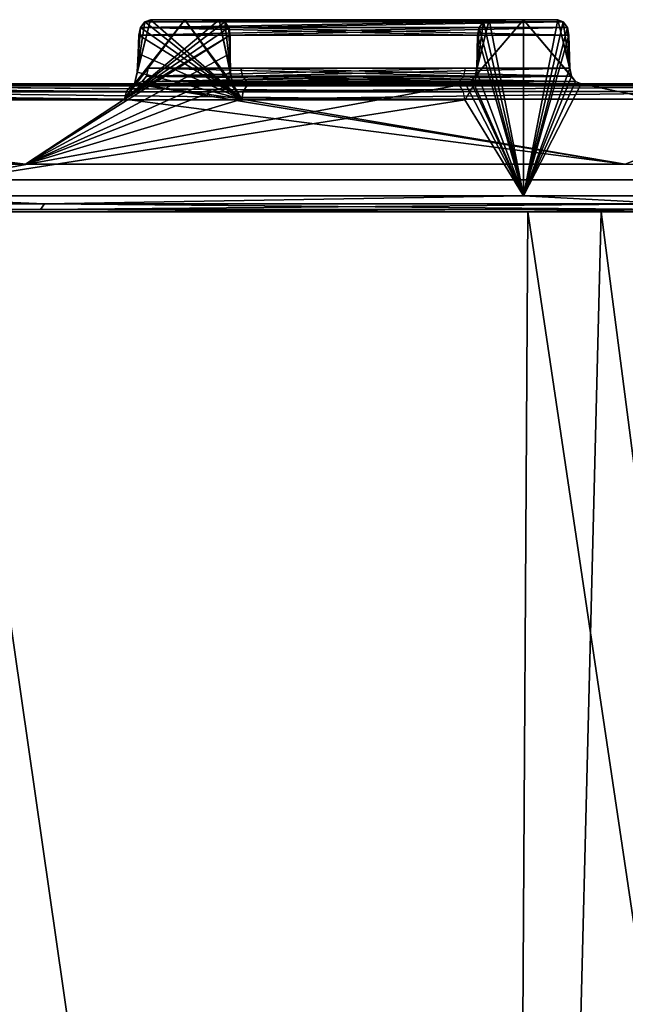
# Model space of a CAD drawing. Header units: millimetres. Extents: x -125 to 125, y -51 to 12.
# Tile 55 of 58: x 80 to 90, y -3 to 12. Entities that reach past the tile are written whole.
import ezdxf

# ---------------------------------------------------------------- set-up
doc = ezdxf.new("R2010")
doc.units = ezdxf.units.MM
doc.header["$LTSCALE"] = 65.185185
for name, color, linetype in [('1', 7, 'CONTINUOUS'), ('100', 7, 'CONTINUOUS'), ('117', 7, 'CONTINUOUS'), ('118', 7, 'CONTINUOUS'), ('2', 7, 'CONTINUOUS'), ('3', 7, 'CONTINUOUS'), ('33', 7, 'CONTINUOUS'), ('34', 7, 'CONTINUOUS'), ('4', 7, 'CONTINUOUS'), ('6', 7, 'CONTINUOUS'), ('7', 7, 'CONTINUOUS'), ('79', 7, 'CONTINUOUS'), ('80', 7, 'CONTINUOUS'), ('83', 7, 'CONTINUOUS'), ('84', 7, 'CONTINUOUS'), ('85', 7, 'CONTINUOUS'), ('88', 7, 'CONTINUOUS'), ('90', 7, 'CONTINUOUS'), ('91', 7, 'CONTINUOUS'), ('92', 7, 'CONTINUOUS'), ('94', 7, 'CONTINUOUS'), ('97', 7, 'CONTINUOUS'), ('98', 7, 'CONTINUOUS'), ('99', 7, 'CONTINUOUS')]:
    doc.layers.add(name, color=color, linetype=linetype)

msp = doc.modelspace()

# ---------------------------------------------------------------- linework, layer by layer
at = {"layer": '1', "linetype": 'Continuous'}
for points in [[(82.279, 11, -84.084), (87.412, 11, -89.217), (72.491, 11, -92.656), (82.279, 11, -84.084)], [(87.412, 11, -89.217), (77.017, 11, -98.331), (72.491, 11, -92.656), (87.412, 11, -89.217)], [(87.235, 11, 89.04), (82.279, 11, 84.084), (72.491, 11, 92.656), (87.235, 11, 89.04)], [(76.861, 11, 98.135), (87.235, 11, 89.04), (72.491, 11, 92.656), (76.861, 11, 98.135)], [(89.217, 11, -87.412), (84.084, 11, -82.279), (98.331, 11, -77.017), (89.217, 11, -87.412)], [(98.331, 11, -77.017), (84.084, 11, -82.279), (92.655, 11, -72.491), (98.331, 11, -77.017)], [(84.084, 11, 82.279), (98.331, 11, 77.017), (92.655, 11, 72.491), (84.084, 11, 82.279)], [(89.217, 11, 87.412), (98.331, 11, 77.017), (84.084, 11, 82.279), (89.217, 11, 87.412)]]:
    msp.add_3dface(points, dxfattribs=at)
at = {"layer": '100', "linetype": 'Continuous'}
for points in [[(87.694, 11.968, 88.94), (87.781, 12, 88.854), (82.407, 11.968, 83.653), (87.694, 11.968, 88.94)], [(87.781, 12, 88.854), (82.495, 12, 83.568), (82.407, 11.968, 83.653), (87.781, 12, 88.854)], [(87.603, 11.759, 89.029), (87.629, 11.88, 89.004), (82.312, 11.759, 83.738), (87.603, 11.759, 89.029)], [(87.629, 11.88, 89.004), (82.34, 11.88, 83.715), (82.312, 11.759, 83.738), (87.629, 11.88, 89.004)], [(87.629, 11.88, 89.004), (87.694, 11.968, 88.94), (82.34, 11.88, 83.715), (87.629, 11.88, 89.004)], [(87.694, 11.968, 88.94), (82.407, 11.968, 83.653), (82.34, 11.88, 83.715), (87.694, 11.968, 88.94)]]:
    msp.add_3dface(points, dxfattribs=at)
at = {"layer": '117', "color": 1, "linetype": 'Continuous'}
for points in [[(77.61, -51.02, 97.319), (88.018, -51.02, 88.018), (77.936, 9, 97.729), (77.61, -51.02, 97.319)], [(77.936, 9, 97.729), (88.018, -51.02, 88.018), (88.388, 9, 88.388), (77.936, 9, 97.729)], [(88.018, -51.02, 88.018), (97.319, -51.02, 77.61), (88.388, 9, 88.388), (88.018, -51.02, 88.018)], [(88.388, 9, 88.388), (97.319, -51.02, 77.61), (97.729, 9, 77.936), (88.388, 9, 88.388)]]:
    msp.add_3dface(points, dxfattribs=at)
at = {"layer": '118', "color": 1, "linetype": 'Continuous'}
for points in [[(88.018, -51.02, -88.018), (77.61, -51.02, -97.319), (79.38, 9, -96.56), (88.018, -51.02, -88.018)], [(89.53, 9, -87.232), (88.018, -51.02, -88.018), (79.38, 9, -96.56), (89.53, 9, -87.232)], [(97.319, -51.02, -77.61), (88.018, -51.02, -88.018), (89.53, 9, -87.232), (97.319, -51.02, -77.61)], [(98.591, 9, -76.842), (97.319, -51.02, -77.61), (89.53, 9, -87.232), (98.591, 9, -76.842)]]:
    msp.add_3dface(points, dxfattribs=at)
at = {"layer": '2', "linetype": 'Continuous'}
for points in [[(-116.325, 9.5, 13.596), (117.117, 9.5), (-117.117, 9.5), (-116.325, 9.5, 13.596)], [(-117.117, 9.5), (117.117, 9.5), (116.325, 9.5, -13.596), (-117.117, 9.5)], [(-116.325, 9.5, -13.596), (-117.117, 9.5), (116.325, 9.5, -13.596), (-116.325, 9.5, -13.596)], [(-113.96, 9.5, 27.009), (116.325, 9.5, 13.596), (-116.325, 9.5, 13.596), (-113.96, 9.5, 27.009)], [(116.325, 9.5, 13.596), (117.117, 9.5), (-116.325, 9.5, 13.596), (116.325, 9.5, 13.596)], [(-113.96, 9.5, -27.009), (-116.325, 9.5, -13.596), (113.96, 9.5, -27.009), (-113.96, 9.5, -27.009)], [(113.96, 9.5, -27.009), (-116.325, 9.5, -13.596), (116.325, 9.5, -13.596), (113.96, 9.5, -27.009)], [(-110.054, 9.5, 40.056), (113.96, 9.5, 27.009), (-113.96, 9.5, 27.009), (-110.054, 9.5, 40.056)], [(113.96, 9.5, 27.009), (116.325, 9.5, 13.596), (-113.96, 9.5, 27.009), (113.96, 9.5, 27.009)], [(110.054, 9.5, -40.056), (-113.96, 9.5, -27.009), (113.96, 9.5, -27.009), (110.054, 9.5, -40.056)], [(-110.054, 9.5, -40.056), (-113.96, 9.5, -27.009), (110.054, 9.5, -40.056), (-110.054, 9.5, -40.056)], [(110.054, 9.5, 40.056), (113.96, 9.5, 27.009), (-110.054, 9.5, 40.056), (110.054, 9.5, 40.056)], [(-104.66, 9.5, 52.562), (110.054, 9.5, 40.056), (-110.054, 9.5, 40.056), (-104.66, 9.5, 52.562)], [(104.66, 9.5, -52.562), (-110.054, 9.5, -40.056), (110.054, 9.5, -40.056), (104.66, 9.5, -52.562)], [(-104.66, 9.5, -52.562), (-110.054, 9.5, -40.056), (104.66, 9.5, -52.562), (-104.66, 9.5, -52.562)], [(104.66, 9.5, 52.562), (110.054, 9.5, 40.056), (-104.66, 9.5, 52.562), (104.66, 9.5, 52.562)], [(-97.85, 9.5, 64.357), (104.66, 9.5, 52.562), (-104.66, 9.5, 52.562), (-97.85, 9.5, 64.357)], [(97.85, 9.5, -64.357), (-104.66, 9.5, -52.562), (104.66, 9.5, -52.562), (97.85, 9.5, -64.357)], [(-97.85, 9.5, -64.357), (-104.66, 9.5, -52.562), (97.85, 9.5, -64.357), (-97.85, 9.5, -64.357)], [(97.85, 9.5, 64.357), (104.66, 9.5, 52.562), (-97.85, 9.5, 64.357), (97.85, 9.5, 64.357)], [(-89.717, 9.5, 75.281), (97.85, 9.5, 64.357), (-97.85, 9.5, 64.357), (-89.717, 9.5, 75.281)], [(89.717, 9.5, -75.281), (-97.85, 9.5, -64.357), (97.85, 9.5, -64.357), (89.717, 9.5, -75.281)], [(-89.717, 9.5, -75.281), (-97.85, 9.5, -64.357), (89.717, 9.5, -75.281), (-89.717, 9.5, -75.281)], [(89.717, 9.5, 75.281), (97.85, 9.5, 64.357), (-89.717, 9.5, 75.281), (89.717, 9.5, 75.281)], [(80.371, 9.5, -85.188), (-89.717, 9.5, -75.281), (89.717, 9.5, -75.281), (80.371, 9.5, -85.188)], [(-80.371, 9.5, 85.188), (89.717, 9.5, 75.281), (-89.717, 9.5, 75.281), (-80.371, 9.5, 85.188)], [(80.371, 9.5, 85.188), (89.717, 9.5, 75.281), (-80.371, 9.5, 85.188), (80.371, 9.5, 85.188)]]:
    msp.add_3dface(points, dxfattribs=at)
at = {"layer": '3', "linetype": 'Continuous'}
for points in [[(87.499, 11.032, -89.131), (87.564, 11.12, -89.067), (88.319, 12, -88.319), (87.499, 11.032, -89.131)], [(88.319, 9.25, -88.319), (87.499, 11.032, -89.131), (88.319, 12, -88.319), (88.319, 9.25, -88.319)], [(88.319, 12, -88.319), (87.564, 11.12, -89.067), (87.781, 12, -88.854), (88.319, 12, -88.319)], [(87.564, 11.12, -89.067), (87.59, 11.241, -89.042), (87.781, 12, -88.854), (87.564, 11.12, -89.067)], [(87.781, 12, -88.854), (87.59, 11.241, -89.042), (87.694, 11.968, -88.94), (87.781, 12, -88.854)], [(88.94, 11.968, -87.694), (88.319, 9.25, -88.319), (88.854, 12, -87.781), (88.94, 11.968, -87.694)], [(88.854, 12, -87.781), (88.319, 9.25, -88.319), (88.319, 12, -88.319), (88.854, 12, -87.781)], [(87.694, 11.968, -88.94), (87.59, 11.241, -89.042), (87.629, 11.88, -89.004), (87.694, 11.968, -88.94)], [(87.629, 11.88, -89.004), (87.59, 11.241, -89.042), (87.603, 11.759, -89.029), (87.629, 11.88, -89.004)], [(89.004, 11.88, -87.629), (88.319, 9.25, -88.319), (88.94, 11.968, -87.694), (89.004, 11.88, -87.629)], [(89.029, 11.759, -87.603), (88.319, 9.25, -88.319), (89.004, 11.88, -87.629), (89.029, 11.759, -87.603)], [(89.042, 11.241, -87.59), (88.319, 9.25, -88.319), (89.029, 11.759, -87.603), (89.042, 11.241, -87.59)], [(89.067, 11.12, -87.564), (88.319, 9.25, -88.319), (89.042, 11.241, -87.59), (89.067, 11.12, -87.564)], [(89.131, 11.032, -87.499), (88.319, 9.25, -88.319), (89.067, 11.12, -87.564), (89.131, 11.032, -87.499)], [(77.017, 11, -98.331), (87.412, 11, -89.217), (77.875, 9.25, -97.652), (77.017, 11, -98.331)], [(77.875, 9.25, -97.652), (87.412, 11, -89.217), (88.319, 9.25, -88.319), (77.875, 9.25, -97.652)], [(87.412, 11, -89.217), (87.499, 11.032, -89.131), (88.319, 9.25, -88.319), (87.412, 11, -89.217)], [(89.217, 11, -87.412), (88.319, 9.25, -88.319), (89.131, 11.032, -87.499), (89.217, 11, -87.412)], [(88.319, 9.25, -88.319), (89.217, 11, -87.412), (97.652, 9.25, -77.875), (88.319, 9.25, -88.319)], [(89.217, 11, -87.412), (98.331, 11, -77.017), (97.652, 9.25, -77.875), (89.217, 11, -87.412)]]:
    msp.add_3dface(points, dxfattribs=at)
at = {"layer": '33', "linetype": 'Continuous'}
for points in [[(82.495, 12, -83.568), (82.407, 11.968, -83.653), (83.921, 10.757, -82.088), (82.495, 12, -83.568)], [(83.033, 12, -83.033), (82.495, 12, -83.568), (83.921, 10.757, -82.088), (83.033, 12, -83.033)], [(83.568, 12, -82.495), (83.033, 12, -83.033), (83.777, 10.999, -82.245), (83.568, 12, -82.495)], [(83.777, 10.999, -82.245), (83.033, 12, -83.033), (83.921, 10.757, -82.088), (83.777, 10.999, -82.245)], [(83.742, 11.182, -82.287), (83.568, 12, -82.495), (83.777, 10.999, -82.245), (83.742, 11.182, -82.287)], [(83.653, 11.968, -82.407), (83.568, 12, -82.495), (83.742, 11.182, -82.287), (83.653, 11.968, -82.407)], [(82.34, 11.88, -83.715), (82.312, 11.759, -83.738), (83.921, 10.757, -82.088), (82.34, 11.88, -83.715)], [(82.407, 11.968, -83.653), (82.34, 11.88, -83.715), (83.921, 10.757, -82.088), (82.407, 11.968, -83.653)], [(83.715, 11.88, -82.34), (83.653, 11.968, -82.407), (83.742, 11.182, -82.287), (83.715, 11.88, -82.34)], [(83.738, 11.759, -82.312), (83.715, 11.88, -82.34), (83.74, 11.47, -82.3), (83.738, 11.759, -82.312)], [(83.74, 11.47, -82.3), (83.715, 11.88, -82.34), (83.742, 11.182, -82.287), (83.74, 11.47, -82.3)], [(82.312, 11.759, -83.738), (82.3, 11.47, -83.74), (83.921, 10.757, -82.088), (82.312, 11.759, -83.738)], [(82.3, 11.47, -83.74), (82.287, 11.182, -83.742), (83.921, 10.757, -82.088), (82.3, 11.47, -83.74)], [(82.287, 11.182, -83.742), (82.245, 10.999, -83.777), (83.921, 10.757, -82.088), (82.287, 11.182, -83.742)], [(82.245, 10.999, -83.777), (82.088, 10.757, -83.921), (89.908, 9.743, -75.442), (82.245, 10.999, -83.777)], [(83.921, 10.757, -82.088), (82.245, 10.999, -83.777), (89.908, 9.743, -75.442), (83.921, 10.757, -82.088)], [(70.087, 9.743, -94.143), (80.542, 9.743, -85.37), (72.322, 10.757, -92.471), (70.087, 9.743, -94.143)], [(80.542, 9.743, -85.37), (82.088, 10.757, -83.921), (72.322, 10.757, -92.471), (80.542, 9.743, -85.37)], [(89.908, 9.743, -75.442), (82.088, 10.757, -83.921), (80.542, 9.743, -85.37), (89.908, 9.743, -75.442)], [(92.469, 10.757, -72.324), (83.921, 10.757, -82.088), (89.908, 9.743, -75.442), (92.469, 10.757, -72.324)], [(98.059, 9.743, -64.494), (92.469, 10.757, -72.324), (89.908, 9.743, -75.442), (98.059, 9.743, -64.494)]]:
    msp.add_3dface(points, dxfattribs=at)
at = {"layer": '34', "linetype": 'Continuous'}
for points in [[(83.033, 12, 83.033), (83.568, 12, 82.495), (82.088, 10.757, 83.921), (83.033, 12, 83.033)], [(82.245, 10.999, 83.777), (83.033, 12, 83.033), (82.088, 10.757, 83.921), (82.245, 10.999, 83.777)], [(83.568, 12, 82.495), (83.653, 11.968, 82.407), (82.088, 10.757, 83.921), (83.568, 12, 82.495)], [(82.495, 12, 83.568), (83.033, 12, 83.033), (82.245, 10.999, 83.777), (82.495, 12, 83.568)], [(82.287, 11.182, 83.742), (82.495, 12, 83.568), (82.245, 10.999, 83.777), (82.287, 11.182, 83.742)], [(82.407, 11.968, 83.653), (82.495, 12, 83.568), (82.287, 11.182, 83.742), (82.407, 11.968, 83.653)], [(83.653, 11.968, 82.407), (83.715, 11.88, 82.34), (82.088, 10.757, 83.921), (83.653, 11.968, 82.407)], [(83.715, 11.88, 82.34), (83.738, 11.759, 82.312), (82.088, 10.757, 83.921), (83.715, 11.88, 82.34)], [(82.34, 11.88, 83.715), (82.407, 11.968, 83.653), (82.287, 11.182, 83.742), (82.34, 11.88, 83.715)], [(82.3, 11.47, 83.74), (82.34, 11.88, 83.715), (82.287, 11.182, 83.742), (82.3, 11.47, 83.74)], [(82.312, 11.759, 83.738), (82.34, 11.88, 83.715), (82.3, 11.47, 83.74), (82.312, 11.759, 83.738)], [(82.088, 10.757, 83.921), (83.738, 11.759, 82.312), (80.542, 9.743, 85.37), (82.088, 10.757, 83.921)], [(83.738, 11.759, 82.312), (83.74, 11.47, 82.3), (80.542, 9.743, 85.37), (83.738, 11.759, 82.312)], [(83.74, 11.47, 82.3), (83.742, 11.182, 82.287), (80.542, 9.743, 85.37), (83.74, 11.47, 82.3)], [(83.742, 11.182, 82.287), (83.777, 10.999, 82.245), (80.542, 9.743, 85.37), (83.742, 11.182, 82.287)], [(83.777, 10.999, 82.245), (83.921, 10.757, 82.088), (80.542, 9.743, 85.37), (83.777, 10.999, 82.245)], [(70.087, 9.743, 94.143), (72.322, 10.757, 92.471), (80.542, 9.743, 85.37), (70.087, 9.743, 94.143)], [(72.322, 10.757, 92.471), (82.088, 10.757, 83.921), (80.542, 9.743, 85.37), (72.322, 10.757, 92.471)], [(80.542, 9.743, 85.37), (83.921, 10.757, 82.088), (89.908, 9.743, 75.442), (80.542, 9.743, 85.37)], [(89.908, 9.743, 75.442), (83.921, 10.757, 82.088), (92.47, 10.757, 72.322), (89.908, 9.743, 75.442)]]:
    msp.add_3dface(points, dxfattribs=at)
at = {"layer": '4', "linetype": 'Continuous'}
for points in [[(87.694, 11.968, 88.94), (88.319, 9.25, 88.319), (87.781, 12, 88.854), (87.694, 11.968, 88.94)], [(87.781, 12, 88.854), (88.319, 9.25, 88.319), (88.319, 12, 88.319), (87.781, 12, 88.854)], [(88.319, 9.25, 88.319), (89.131, 11.032, 87.499), (88.319, 12, 88.319), (88.319, 9.25, 88.319)], [(88.319, 12, 88.319), (89.067, 11.12, 87.564), (88.854, 12, 87.781), (88.319, 12, 88.319)], [(89.131, 11.032, 87.499), (89.067, 11.12, 87.564), (88.319, 12, 88.319), (89.131, 11.032, 87.499)], [(88.854, 12, 87.781), (89.042, 11.241, 87.59), (88.94, 11.968, 87.694), (88.854, 12, 87.781)], [(89.067, 11.12, 87.564), (89.042, 11.241, 87.59), (88.854, 12, 87.781), (89.067, 11.12, 87.564)], [(87.603, 11.759, 89.029), (88.319, 9.25, 88.319), (87.629, 11.88, 89.004), (87.603, 11.759, 89.029)], [(87.629, 11.88, 89.004), (88.319, 9.25, 88.319), (87.694, 11.968, 88.94), (87.629, 11.88, 89.004)], [(88.94, 11.968, 87.694), (89.042, 11.241, 87.59), (89.004, 11.88, 87.629), (88.94, 11.968, 87.694)], [(89.004, 11.88, 87.629), (89.042, 11.241, 87.59), (89.029, 11.759, 87.603), (89.004, 11.88, 87.629)], [(87.589, 11.173, 89.044), (88.319, 9.25, 88.319), (87.603, 11.759, 89.029), (87.589, 11.173, 89.044)], [(87.55, 10.991, 89.082), (88.319, 9.25, 88.319), (87.589, 11.173, 89.044), (87.55, 10.991, 89.082)], [(87.401, 10.75, 89.227), (88.319, 9.25, 88.319), (87.55, 10.991, 89.082), (87.401, 10.75, 89.227)], [(89.217, 11, 87.412), (89.131, 11.032, 87.499), (88.319, 9.25, 88.319), (89.217, 11, 87.412)], [(97.652, 9.25, 77.875), (89.217, 11, 87.412), (88.319, 9.25, 88.319), (97.652, 9.25, 77.875)], [(98.331, 11, 77.017), (89.217, 11, 87.412), (97.652, 9.25, 77.875), (98.331, 11, 77.017)], [(77.007, 10.75, 98.339), (77.875, 9.25, 97.652), (87.401, 10.75, 89.227), (77.007, 10.75, 98.339)], [(77.875, 9.25, 97.652), (88.319, 9.25, 88.319), (87.401, 10.75, 89.227), (77.875, 9.25, 97.652)]]:
    msp.add_3dface(points, dxfattribs=at)
at = {"layer": '6', "linetype": 'Continuous'}
for points in [[(87.781, 12, 88.854), (88.854, 12, 87.781), (82.495, 12, 83.568), (87.781, 12, 88.854)], [(82.495, 12, 83.568), (88.854, 12, 87.781), (83.033, 12, 83.033), (82.495, 12, 83.568)], [(83.033, 12, 83.033), (88.854, 12, 87.781), (83.568, 12, 82.495), (83.033, 12, 83.033)], [(87.781, 12, 88.854), (88.319, 12, 88.319), (88.854, 12, 87.781), (87.781, 12, 88.854)]]:
    msp.add_3dface(points, dxfattribs=at)
at = {"layer": '7', "linetype": 'Continuous'}
for points in [[(83.033, 12, -83.033), (88.854, 12, -87.781), (82.495, 12, -83.568), (83.033, 12, -83.033)], [(88.319, 12, -88.319), (87.781, 12, -88.854), (82.495, 12, -83.568), (88.319, 12, -88.319)], [(88.854, 12, -87.781), (88.319, 12, -88.319), (82.495, 12, -83.568), (88.854, 12, -87.781)], [(83.568, 12, -82.495), (88.854, 12, -87.781), (83.033, 12, -83.033), (83.568, 12, -82.495)]]:
    msp.add_3dface(points, dxfattribs=at)
at = {"layer": '79', "linetype": 'Continuous'}
for points in [[(80.838, 9.125, 95.17), (77.875, 9.25, 97.652), (70.075, 9.125, 103.352), (80.838, 9.125, 95.17)], [(88.319, 9.25, 88.319), (77.875, 9.25, 97.652), (80.838, 9.125, 95.17), (88.319, 9.25, 88.319)], [(90.654, 9.125, 85.872), (88.319, 9.25, 88.319), (80.838, 9.125, 95.17), (90.654, 9.125, 85.872)], [(97.652, 9.25, 77.875), (88.319, 9.25, 88.319), (90.654, 9.125, 85.872), (97.652, 9.25, 77.875)], [(80.779, 9.033, 95.1), (70.075, 9.125, 103.352), (70.023, 9.033, 103.277), (80.779, 9.033, 95.1)], [(80.838, 9.125, 95.17), (70.075, 9.125, 103.352), (80.779, 9.033, 95.1), (80.838, 9.125, 95.17)], [(90.588, 9.033, 85.809), (80.838, 9.125, 95.17), (80.779, 9.033, 95.1), (90.588, 9.033, 85.809)], [(90.654, 9.125, 85.872), (80.838, 9.125, 95.17), (90.588, 9.033, 85.809), (90.654, 9.125, 85.872)], [(80.779, 9.033, 95.1), (70.023, 9.033, 103.277), (77.719, 9, 97.457), (80.779, 9.033, 95.1)], [(88.142, 9, 88.142), (80.779, 9.033, 95.1), (77.719, 9, 97.457), (88.142, 9, 88.142)], [(90.588, 9.033, 85.809), (80.779, 9.033, 95.1), (88.142, 9, 88.142), (90.588, 9.033, 85.809)], [(97.457, 9, 77.719), (90.588, 9.033, 85.809), (88.142, 9, 88.142), (97.457, 9, 77.719)]]:
    msp.add_3dface(points, dxfattribs=at)
at = {"layer": '80', "linetype": 'Continuous'}
for points in [[(70.075, 9.125, -103.352), (77.875, 9.25, -97.652), (80.838, 9.125, -95.17), (70.075, 9.125, -103.352)], [(77.875, 9.25, -97.652), (88.319, 9.25, -88.319), (80.838, 9.125, -95.17), (77.875, 9.25, -97.652)], [(80.838, 9.125, -95.17), (88.319, 9.25, -88.319), (90.654, 9.125, -85.872), (80.838, 9.125, -95.17)], [(88.319, 9.25, -88.319), (97.652, 9.25, -77.875), (90.654, 9.125, -85.872), (88.319, 9.25, -88.319)], [(70.075, 9.125, -103.352), (80.838, 9.125, -95.17), (70.023, 9.033, -103.277), (70.075, 9.125, -103.352)], [(70.023, 9.033, -103.277), (80.838, 9.125, -95.17), (80.779, 9.033, -95.1), (70.023, 9.033, -103.277)], [(80.838, 9.125, -95.17), (90.654, 9.125, -85.872), (80.779, 9.033, -95.1), (80.838, 9.125, -95.17)], [(80.779, 9.033, -95.1), (90.654, 9.125, -85.872), (90.588, 9.033, -85.809), (80.779, 9.033, -95.1)], [(70.023, 9.033, -103.277), (80.779, 9.033, -95.1), (77.719, 9, -97.457), (70.023, 9.033, -103.277)], [(77.719, 9, -97.457), (80.779, 9.033, -95.1), (88.142, 9, -88.142), (77.719, 9, -97.457)], [(80.779, 9.033, -95.1), (90.588, 9.033, -85.809), (88.142, 9, -88.142), (80.779, 9.033, -95.1)], [(88.142, 9, -88.142), (90.588, 9.033, -85.809), (97.457, 9, -77.719), (88.142, 9, -88.142)]]:
    msp.add_3dface(points, dxfattribs=at)
at = {"layer": '83', "linetype": 'Continuous'}
for points in [[(72.35, 10.879, -92.494), (82.12, 10.88, -83.941), (72.412, 10.968, -92.561), (72.35, 10.879, -92.494)], [(72.491, 11, -92.656), (72.412, 10.968, -92.561), (82.19, 10.968, -84), (72.491, 11, -92.656)], [(82.19, 10.968, -84), (72.412, 10.968, -92.561), (82.12, 10.88, -83.941), (82.19, 10.968, -84)], [(72.491, 11, -92.656), (82.19, 10.968, -84), (82.191, 10.969, -84.001), (72.491, 11, -92.656)], [(82.279, 11, -84.084), (72.491, 11, -92.656), (82.191, 10.969, -84.001), (82.279, 11, -84.084)], [(72.322, 10.757, -92.471), (82.088, 10.757, -83.921), (72.35, 10.879, -92.494), (72.322, 10.757, -92.471)], [(72.35, 10.879, -92.494), (82.088, 10.757, -83.921), (82.12, 10.88, -83.941), (72.35, 10.879, -92.494)]]:
    msp.add_3dface(points, dxfattribs=at)
at = {"layer": '84', "linetype": 'Continuous'}
for points in [[(84, 10.968, -82.19), (83.94, 10.879, -82.12), (92.561, 10.968, -72.412), (84, 10.968, -82.19)], [(83.941, 10.881, -82.121), (83.94, 10.879, -82.12), (84, 10.968, -82.19), (83.941, 10.881, -82.121)], [(83.94, 10.879, -82.12), (92.494, 10.879, -72.35), (92.561, 10.968, -72.412), (83.94, 10.879, -82.12)], [(84, 10.968, 82.19), (92.561, 10.968, 72.412), (83.941, 10.88, 82.12), (84, 10.968, 82.19)], [(92.494, 10.879, 72.35), (83.941, 10.88, 82.12), (92.561, 10.968, 72.412), (92.494, 10.879, 72.35)], [(92.655, 11, -72.491), (84.084, 11, -82.279), (84, 10.968, -82.19), (92.655, 11, -72.491)], [(84, 10.968, -82.19), (84.084, 11, -82.279), (84.002, 10.969, -82.192), (84, 10.968, -82.19)], [(92.655, 11, 72.491), (92.561, 10.968, 72.412), (84, 10.968, 82.19), (92.655, 11, 72.491)], [(92.655, 11, 72.491), (84, 10.968, 82.19), (84.001, 10.969, 82.191), (92.655, 11, 72.491)], [(92.655, 11, -72.491), (84, 10.968, -82.19), (92.561, 10.968, -72.412), (92.655, 11, -72.491)], [(84.084, 11, 82.279), (92.655, 11, 72.491), (84.001, 10.969, 82.191), (84.084, 11, 82.279)], [(92.494, 10.879, 72.35), (83.921, 10.757, 82.088), (83.941, 10.88, 82.12), (92.494, 10.879, 72.35)], [(83.94, 10.879, -82.12), (83.921, 10.757, -82.088), (92.494, 10.879, -72.35), (83.94, 10.879, -82.12)], [(92.47, 10.757, 72.322), (83.921, 10.757, 82.088), (92.494, 10.879, 72.35), (92.47, 10.757, 72.322)], [(83.921, 10.757, -82.088), (92.469, 10.757, -72.324), (92.494, 10.879, -72.35), (83.921, 10.757, -82.088)]]:
    msp.add_3dface(points, dxfattribs=at)
at = {"layer": '85', "linetype": 'Continuous'}
for points in [[(82.12, 10.879, 83.94), (72.35, 10.879, 92.494), (72.412, 10.968, 92.561), (82.12, 10.879, 83.94)], [(72.491, 11, 92.656), (82.19, 10.968, 84), (72.412, 10.968, 92.561), (72.491, 11, 92.656)], [(82.19, 10.968, 84), (82.12, 10.879, 83.94), (72.412, 10.968, 92.561), (82.19, 10.968, 84)], [(72.491, 11, 92.656), (82.279, 11, 84.084), (82.19, 10.968, 84), (72.491, 11, 92.656)], [(82.121, 10.881, 83.941), (82.12, 10.879, 83.94), (82.19, 10.968, 84), (82.121, 10.881, 83.941)], [(82.19, 10.968, 84), (82.279, 11, 84.084), (82.192, 10.969, 84.002), (82.19, 10.968, 84)], [(82.088, 10.757, 83.921), (72.322, 10.757, 92.471), (72.35, 10.879, 92.494), (82.088, 10.757, 83.921)], [(82.12, 10.879, 83.94), (82.088, 10.757, 83.921), (72.35, 10.879, 92.494), (82.12, 10.879, 83.94)]]:
    msp.add_3dface(points, dxfattribs=at)
at = {"layer": '88', "linetype": 'Continuous'}
for points in [[(82.456, 11.241, -83.907), (87.564, 11.12, -89.067), (82.43, 11.12, -83.933), (82.456, 11.241, -83.907)], [(87.59, 11.241, -89.042), (87.564, 11.12, -89.067), (82.456, 11.241, -83.907), (87.59, 11.241, -89.042)], [(82.43, 11.12, -83.933), (87.499, 11.032, -89.131), (82.366, 11.032, -83.998), (82.43, 11.12, -83.933)], [(87.564, 11.12, -89.067), (87.499, 11.032, -89.131), (82.43, 11.12, -83.933), (87.564, 11.12, -89.067)], [(87.412, 11, -89.217), (82.279, 11, -84.084), (82.366, 11.032, -83.998), (87.412, 11, -89.217)], [(87.499, 11.032, -89.131), (87.412, 11, -89.217), (82.366, 11.032, -83.998), (87.499, 11.032, -89.131)]]:
    msp.add_3dface(points, dxfattribs=at)
at = {"layer": '90', "linetype": 'Continuous'}
for points in [[(83.907, 11.241, 82.456), (89.067, 11.12, 87.564), (83.933, 11.12, 82.43), (83.907, 11.241, 82.456)], [(89.042, 11.241, 87.59), (89.067, 11.12, 87.564), (83.907, 11.241, 82.456), (89.042, 11.241, 87.59)], [(83.933, 11.12, 82.43), (89.131, 11.032, 87.499), (83.998, 11.032, 82.366), (83.933, 11.12, 82.43)], [(89.067, 11.12, 87.564), (89.131, 11.032, 87.499), (83.933, 11.12, 82.43), (89.067, 11.12, 87.564)], [(89.217, 11, 87.412), (84.084, 11, 82.279), (83.998, 11.032, 82.366), (89.217, 11, 87.412)], [(89.131, 11.032, 87.499), (89.217, 11, 87.412), (83.998, 11.032, 82.366), (89.131, 11.032, 87.499)]]:
    msp.add_3dface(points, dxfattribs=at)
at = {"layer": '91', "linetype": 'Continuous'}
for points in [[(83.933, 11.12, -82.43), (89.042, 11.241, -87.59), (83.907, 11.241, -82.456), (83.933, 11.12, -82.43)], [(89.067, 11.12, -87.564), (89.042, 11.241, -87.59), (83.933, 11.12, -82.43), (89.067, 11.12, -87.564)], [(83.998, 11.032, -82.366), (89.067, 11.12, -87.564), (83.933, 11.12, -82.43), (83.998, 11.032, -82.366)], [(89.131, 11.032, -87.499), (89.067, 11.12, -87.564), (83.998, 11.032, -82.366), (89.131, 11.032, -87.499)], [(84.084, 11, -82.279), (89.131, 11.032, -87.499), (83.998, 11.032, -82.366), (84.084, 11, -82.279)], [(84.084, 11, -82.279), (89.217, 11, -87.412), (89.131, 11.032, -87.499), (84.084, 11, -82.279)]]:
    msp.add_3dface(points, dxfattribs=at)
at = {"layer": '92', "linetype": 'Continuous'}
for points in [[(76.861, 11, 98.135), (76.938, 10.967, 98.234), (87.323, 10.967, 89.129), (76.861, 11, 98.135)], [(87.235, 11, 89.04), (76.861, 11, 98.135), (87.323, 10.967, 89.129), (87.235, 11, 89.04)], [(76.992, 10.875, 98.308), (87.384, 10.875, 89.198), (76.938, 10.967, 98.234), (76.992, 10.875, 98.308)], [(76.938, 10.967, 98.234), (87.384, 10.875, 89.198), (87.382, 10.88, 89.196), (76.938, 10.967, 98.234)], [(87.323, 10.967, 89.129), (76.938, 10.967, 98.234), (87.382, 10.88, 89.196), (87.323, 10.967, 89.129)], [(87.235, 11, 89.04), (87.323, 10.967, 89.129), (87.317, 10.971, 89.123), (87.235, 11, 89.04)], [(77.007, 10.75, 98.339), (87.401, 10.75, 89.227), (76.992, 10.875, 98.308), (77.007, 10.75, 98.339)], [(76.992, 10.875, 98.308), (87.401, 10.75, 89.227), (87.384, 10.875, 89.198), (76.992, 10.875, 98.308)]]:
    msp.add_3dface(points, dxfattribs=at)
at = {"layer": '94', "linetype": 'Continuous'}
for points in [[(82.456, 11.241, 83.907), (82.43, 11.12, 83.933), (87.412, 11.241, 88.864), (82.456, 11.241, 83.907)], [(87.412, 11.241, 88.864), (82.43, 11.12, 83.933), (87.386, 11.12, 88.889), (87.412, 11.241, 88.864)], [(87.386, 11.12, 88.889), (82.366, 11.032, 83.998), (87.322, 11.032, 88.954), (87.386, 11.12, 88.889)], [(82.43, 11.12, 83.933), (82.366, 11.032, 83.998), (87.386, 11.12, 88.889), (82.43, 11.12, 83.933)], [(82.279, 11, 84.084), (87.235, 11, 89.04), (87.322, 11.032, 88.954), (82.279, 11, 84.084)], [(82.366, 11.032, 83.998), (82.279, 11, 84.084), (87.322, 11.032, 88.954), (82.366, 11.032, 83.998)]]:
    msp.add_3dface(points, dxfattribs=at)
at = {"layer": '97', "linetype": 'Continuous'}
for points in [[(88.854, 12, -87.781), (83.568, 12, -82.495), (83.653, 11.968, -82.407), (88.854, 12, -87.781)], [(88.94, 11.968, -87.694), (88.854, 12, -87.781), (83.653, 11.968, -82.407), (88.94, 11.968, -87.694)], [(88.94, 11.968, -87.694), (83.653, 11.968, -82.407), (83.715, 11.88, -82.34), (88.94, 11.968, -87.694)], [(89.004, 11.88, -87.629), (88.94, 11.968, -87.694), (83.715, 11.88, -82.34), (89.004, 11.88, -87.629)], [(89.004, 11.88, -87.629), (83.715, 11.88, -82.34), (83.738, 11.759, -82.312), (89.004, 11.88, -87.629)], [(89.029, 11.759, -87.603), (89.004, 11.88, -87.629), (83.738, 11.759, -82.312), (89.029, 11.759, -87.603)]]:
    msp.add_3dface(points, dxfattribs=at)
at = {"layer": '98', "linetype": 'Continuous'}
for points in [[(82.495, 12, -83.568), (87.694, 11.968, -88.94), (82.407, 11.968, -83.653), (82.495, 12, -83.568)], [(87.781, 12, -88.854), (87.694, 11.968, -88.94), (82.495, 12, -83.568), (87.781, 12, -88.854)], [(87.603, 11.759, -89.029), (82.312, 11.759, -83.738), (82.34, 11.88, -83.715), (87.603, 11.759, -89.029)], [(87.694, 11.968, -88.94), (82.34, 11.88, -83.715), (82.407, 11.968, -83.653), (87.694, 11.968, -88.94)], [(87.694, 11.968, -88.94), (87.629, 11.88, -89.004), (82.34, 11.88, -83.715), (87.694, 11.968, -88.94)], [(87.629, 11.88, -89.004), (87.603, 11.759, -89.029), (82.34, 11.88, -83.715), (87.629, 11.88, -89.004)]]:
    msp.add_3dface(points, dxfattribs=at)
at = {"layer": '99', "linetype": 'Continuous'}
for points in [[(88.854, 12, 87.781), (88.94, 11.968, 87.694), (83.568, 12, 82.495), (88.854, 12, 87.781)], [(83.568, 12, 82.495), (88.94, 11.968, 87.694), (83.653, 11.968, 82.407), (83.568, 12, 82.495)], [(88.94, 11.968, 87.694), (83.715, 11.88, 82.34), (83.653, 11.968, 82.407), (88.94, 11.968, 87.694)], [(88.94, 11.968, 87.694), (89.004, 11.88, 87.629), (83.715, 11.88, 82.34), (88.94, 11.968, 87.694)], [(89.004, 11.88, 87.629), (89.029, 11.759, 87.603), (83.715, 11.88, 82.34), (89.004, 11.88, 87.629)], [(89.029, 11.759, 87.603), (83.738, 11.759, 82.312), (83.715, 11.88, 82.34), (89.029, 11.759, 87.603)]]:
    msp.add_3dface(points, dxfattribs=at)

doc.saveas('drawing.dxf')
